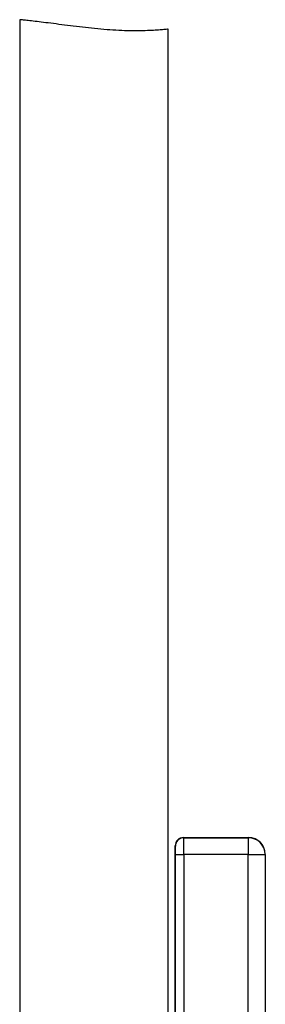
# Model space of a CAD drawing. Header units: millimetres. Extents: x 418 to 3682, y 625 to 3302.
# Tile 16 of 16: x 2552 to 2698, y 1761 to 2345. Entities that reach past the tile are written whole.
import ezdxf

# ---------------------------------------------------------------- set-up
doc = ezdxf.new("R2010")
doc.units = ezdxf.units.MM

msp = doc.modelspace()

# ---------------------------------------------------------------- linework, layer by layer
at = {"color": 7, "linetype": 'Continuous', "lineweight": 25}
for p, q in [((2551.8, 2345.4), (2551.8, 1600.25)), ((2639.89, 1600.25), (2639.89, 2339.71)), ((2649.1, 1859.89), (2649.19, 1859.8)), ((2649.1, 1859.89), (2687.59, 1859.89)), ((2649.19, 1859.8), (2687.5, 1859.8)), ((2687.5, 1859.8), (2687.59, 1859.89)), ((2687.5, 1859.8), (2687.5, 1849.8)), ((2644.19, 1854.8), (2644.1, 1854.89)), ((2644.1, 1600.25), (2644.1, 1854.89)), ((2644.28, 1849.8), (2649.28, 1849.8)), ((2687.5, 1849.8), (2649.28, 1849.8)), ((2687.5, 1849.8), (2697.5, 1849.8)), ((2687.5, 1520.95), (2687.5, 1849.8)), ((2697.59, 1849.89), (2697.5, 1849.8)), ((2697.5, 1849.8), (2697.5, 1518.31)), ((2697.59, 1849.89), (2697.59, 1459.89))]:
    msp.add_line(p, q, dxfattribs=at)
at = {"color": 1, "linetype": 'Continuous', "lineweight": 25}
for p, q in [((2644.28, 1600.25), (2644.28, 1849.8)), ((2649.28, 1849.8), (2649.28, 1600.25))]:
    msp.add_line(p, q, dxfattribs=at)
at = {"color": 7, "linetype": 'Continuous', "lineweight": 25}
for centre, radius, start, end in [((2649.19, 1854.8), 5, 90.02044, 179.97956), ((2687.5, 1849.8), 10, 0.02044, 89.97956)]:
    msp.add_arc(centre, radius, start, end, dxfattribs=at)
for centre, major_axis, ratio, start_param, end_param in [((2649.1, 1854.89), (-3.54, 3.54), 0.999695, 5.497939, 7.068431), ((2649.19, 1849.8), (0, 10), 0.008728, 4.712389, 6.265732), ((2687.59, 1849.89), (7.07, 7.07), 0.999695, 5.497939, 7.068431), ((2644.19, 1849.8), (0, 5), 0.017455, 4.712389, 6.265732)]:
    msp.add_ellipse(centre, major_axis=major_axis, ratio=ratio, start_param=start_param, end_param=end_param, dxfattribs=at)
msp.add_open_spline([(2639.77, 2339.71), (2639.8, 2339.71), (2639.96, 2339.73), (2638.99, 2339.64), (2636.84, 2339.45), (2633.47, 2339.19), (2629.02, 2338.92), (2623.66, 2338.74), (2617.46, 2338.75), (2610.75, 2338.98), (2603.6, 2339.44), (2596.33, 2340.09), (2588.97, 2340.9), (2581.82, 2341.77), (2574.96, 2342.65), (2568.7, 2343.46), (2563.16, 2344.14), (2558.62, 2344.68), (2555.1, 2345.06), (2553.04, 2345.27), (2551.97, 2345.38), (2551.86, 2345.39), (2551.8, 2345.4)], degree=3, knots=[0, 0, 0, 0, 0.015583, 0.069828, 0.122439, 0.176566, 0.229343, 0.283651, 0.336342, 0.390601, 0.442653, 0.496196, 0.548652, 0.602577, 0.655943, 0.710852, 0.76423, 0.819188, 0.872015, 0.92639, 0.962945, 1, 1, 1, 1], dxfattribs=at)

doc.saveas('drawing.dxf')
